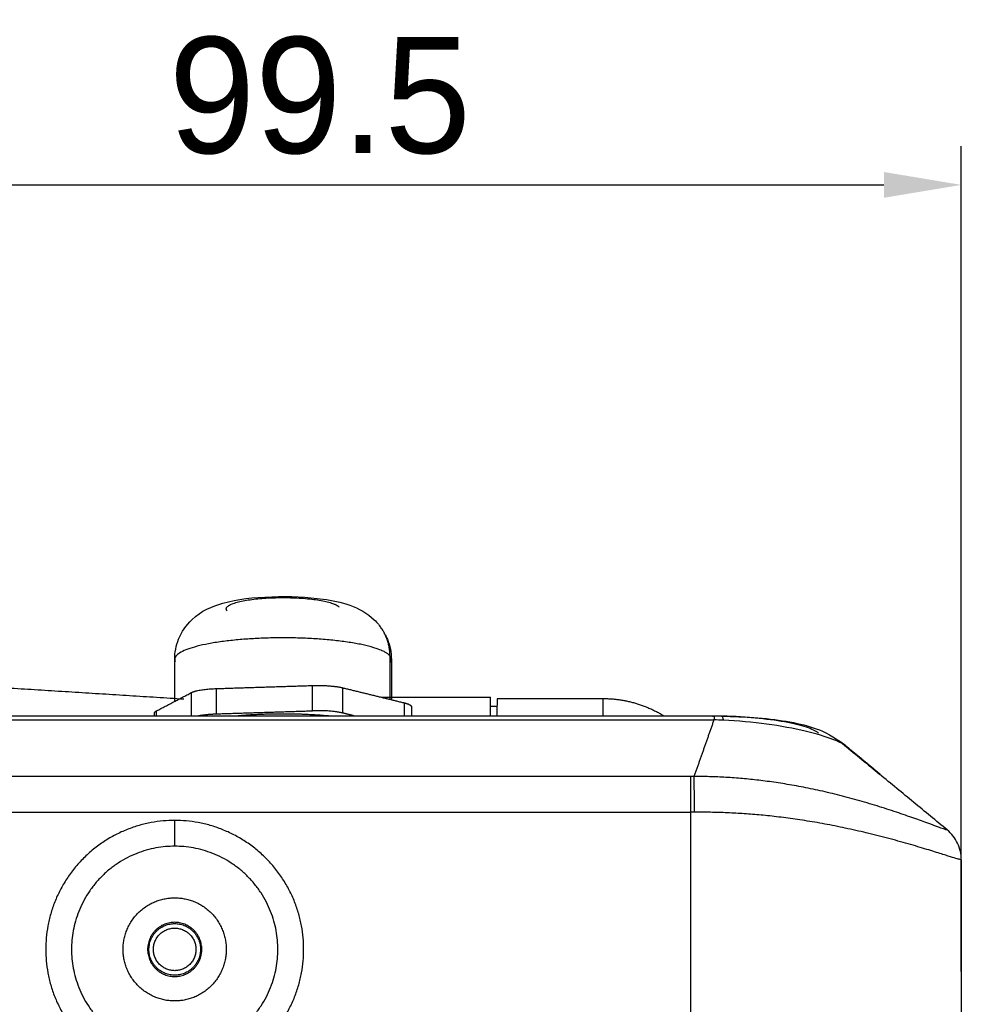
# Model space of a CAD drawing. Header units: millimetres. Extents: x 9946 to 11276, y -4769 to -3439.
# Tile 40 of 100: x 11024 to 11097, y -4471 to -4395. Entities that reach past the tile are written whole.
import ezdxf

# ---------------------------------------------------------------- set-up
doc = ezdxf.new("R2010")
doc.units = ezdxf.units.MM
doc.layers.add('ROXX NEO mini i_Fixture', color=7, linetype='Continuous', true_color=0x000000)
doc.dimstyles.get("Standard").update_dxf_attribs({"dimscale": 10, "dimtxt": 2.5, "dimasz": 3, "dimexe": 1, "dimexo": 0.5, "dimgap": 0.8, "dimtad": 1, "dimtoh": 1, "dimdec": 1, "dimzin": 1, "dimdsep": 46, "dimtxsty": 'Standard', "dimblk": 'OPEN90', "dimcen": 2.5, "dimadec": 1, "dimazin": 1, "dimtfac": 1, "dimtdec": 4, "dimtix": 1, "dimtofl": 0, "dimtmove": 1, "dimatfit": 3, "dimldrblk": 'OPEN90', "dimfxl": 1, "dimtolj": 1, "dimtzin": 1, "dimarcsym": 0})

# ---------------------------------------------------------------- blocks, each defined once
blk = doc.blocks.new('*D7')
at = {"layer": 'Defpoints', "color": 0}
for p in [(11097.165, -4407.87), (10997.68, -4474.867), (11097.165, -4474.867)]:
    blk.add_point(p, dxfattribs=at)
at = {"layer": 'ROXX NEO mini i_Fixture', "color": 0, "lineweight": -2}
for p, q in [((10997.68, -4468.866), (10997.68, -4404.87)), ((11097.165, -4468.866), (11097.165, -4404.87)), ((11003.681, -4407.87), (11091.164, -4407.87))]:
    blk.add_line(p, q, dxfattribs=at)
at = {"layer": 'ROXX NEO mini i_Fixture', "color": 0}
for points in [[(11003.681, -4406.87), (11003.681, -4408.87), (10997.68, -4407.87)], [(11091.164, -4408.87), (11091.164, -4406.87), (11097.165, -4407.87)]]:
    blk.add_solid(points, dxfattribs=at)
at = {"layer": 'ROXX NEO mini i_Fixture', "color": 0, "insert": (11047.422, -4400.969), "char_height": 9.0015, "attachment_point": 5}
blk.add_mtext('\\A1;99.5', dxfattribs=at)

msp = doc.modelspace()

# ---------------------------------------------------------------- linework, layer by layer
at = {"layer": 'ROXX NEO mini i_Fixture', "color": 18, "true_color": 0x000000}
for points, knots in [([(11036.165, -4444.665), (11036.165, -4444.124), (11036.27, -4443.59), (11036.472, -4443.092), (11036.705, -4442.517), (11037.057, -4442.013), (11037.487, -4441.6), (11038.248, -4440.87), (11039.042, -4440.545), (11039.9, -4440.304), (11041.049, -4439.983), (11042.222, -4439.852), (11043.699, -4439.802), (11045.094, -4439.755), (11046.444, -4439.815), (11047.677, -4439.99), (11049.053, -4440.185), (11050.529, -4440.532), (11051.642, -4441.6), (11051.752, -4441.706), (11051.858, -4441.818), (11051.958, -4441.937), (11051.979, -4441.961), (11051.998, -4441.985), (11052.018, -4442.009)], [0, 0, 0, 0, 1.659766, 1.659766, 1.659766, 3.569237, 3.569237, 3.569237, 6.832545, 6.832545, 6.832545, 11.161091, 11.161091, 11.161091, 15.355603, 15.355603, 15.355603, 20.58888, 20.58888, 20.58888, 21.078921, 21.078921, 21.078921, 21.177459, 21.177459, 21.177459, 21.177459]), ([(11036.165, -4444.665), (11036.165, -4444.124), (11036.27, -4443.59), (11036.472, -4443.092), (11036.705, -4442.517), (11037.057, -4442.013), (11037.487, -4441.6), (11038.248, -4440.87), (11039.042, -4440.545), (11039.9, -4440.304), (11041.049, -4439.983), (11042.222, -4439.852), (11043.699, -4439.802), (11045.094, -4439.755), (11046.444, -4439.815), (11047.677, -4439.99), (11049.053, -4440.185), (11050.529, -4440.532), (11051.642, -4441.6), (11051.752, -4441.706), (11051.858, -4441.818), (11051.958, -4441.937), (11051.979, -4441.961), (11051.998, -4441.985), (11052.018, -4442.009)], [0, 0, 0, 0, 1.659766, 1.659766, 1.659766, 3.569237, 3.569237, 3.569237, 6.832545, 6.832545, 6.832545, 11.161091, 11.161091, 11.161091, 15.355603, 15.355603, 15.355603, 20.58888, 20.58888, 20.58888, 21.078921, 21.078921, 21.078921, 21.177459, 21.177459, 21.177459, 21.177459]), ([(11052.506, -4442.76), (11052.561, -4442.868), (11052.612, -4442.979), (11052.657, -4443.092), (11052.859, -4443.59), (11052.965, -4444.124), (11052.965, -4444.665)], [1.035536, 1.035536, 1.035536, 1.035536, 1.411041, 1.411041, 1.411041, 3.070807, 3.070807, 3.070807, 3.070807]), ([(11052.506, -4442.76), (11052.561, -4442.868), (11052.612, -4442.979), (11052.657, -4443.092), (11052.859, -4443.59), (11052.965, -4444.124), (11052.965, -4444.665)], [1.035536, 1.035536, 1.035536, 1.035536, 1.411041, 1.411041, 1.411041, 3.070807, 3.070807, 3.070807, 3.070807]), ([(11061.195, -4447.695), (11061.186, -4447.692), (11061.17, -4447.883), (11061.154, -4448.388), (11061.146, -4448.841), (11061.143, -4449.035)], [0.142619, 0.142619, 0.142619, 0.142619, 1.241274, 2.482548, 3.255228, 3.255228, 3.255228, 3.255228]), ([(11061.195, -4447.695), (11061.186, -4447.692), (11061.17, -4447.883), (11061.154, -4448.388), (11061.146, -4448.841), (11061.143, -4449.035)], [0.142619, 0.142619, 0.142619, 0.142619, 1.241274, 2.482548, 3.255228, 3.255228, 3.255228, 3.255228]), ([(11086.095, -4450.37), (11085.889, -4450.213), (11085.22, -4449.893), (11083.549, -4449.486), (11081.249, -4449.196), (11079.478, -4449.105), (11078.574, -4449.09)], [0, 0, 0, 0, 2.454429, 5.203267, 7.952104, 10.650508, 10.650508, 10.650508, 10.650508]), ([(11086.095, -4450.37), (11085.889, -4450.213), (11085.22, -4449.893), (11083.549, -4449.486), (11081.249, -4449.196), (11079.478, -4449.105), (11078.574, -4449.09)], [0, 0, 0, 0, 2.454429, 5.203267, 7.952104, 10.650508, 10.650508, 10.650508, 10.650508]), ([(11078.65, -4449.041), (11079.595, -4449.057), (11080.525, -4449.106), (11081.398, -4449.183), (11082.294, -4449.263), (11083.127, -4449.372), (11083.872, -4449.509), (11084.658, -4449.654), (11085.295, -4449.813), (11085.917, -4450.038), (11086.566, -4450.272), (11087.248, -4450.614), (11088.096, -4451.305)], [0.365483, 0.365483, 0.365483, 0.365483, 3.224946, 3.224946, 3.224946, 6.157671, 6.157671, 6.157671, 9.180264, 9.180264, 9.180264, 12.716591, 12.716591, 12.716591, 12.716591]), ([(11078.65, -4449.041), (11079.595, -4449.057), (11080.525, -4449.106), (11081.398, -4449.183), (11082.294, -4449.263), (11083.127, -4449.372), (11083.872, -4449.509), (11084.658, -4449.654), (11085.295, -4449.813), (11085.917, -4450.038), (11086.566, -4450.272), (11087.248, -4450.614), (11088.096, -4451.305)], [0.365483, 0.365483, 0.365483, 0.365483, 3.224946, 3.224946, 3.224946, 6.157671, 6.157671, 6.157671, 9.180264, 9.180264, 9.180264, 12.716591, 12.716591, 12.716591, 12.716591]), ([(11096.069, -4457.882), (11095.213, -4457.176), (11093.484, -4455.752), (11091.722, -4454.3), (11090.833, -4453.566)], [0, 0, 0, 0, 3.428897, 6.85326, 6.85326, 6.85326, 6.85326]), ([(11096.069, -4457.882), (11095.213, -4457.176), (11093.484, -4455.752), (11091.722, -4454.3), (11090.833, -4453.566)], [0, 0, 0, 0, 3.428897, 6.85326, 6.85326, 6.85326, 6.85326])]:
    msp.add_open_spline(points, degree=3, knots=knots, dxfattribs=at)
msp.add_rational_spline([(11040.221, -4440.885), (11039.523, -4440.022), (11043.849, -4439.879), (11048.176, -4439.737), (11048.904, -4440.599)], [1, 0.708325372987, 1, 0.708325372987, 1], degree=2, knots=[0, 0, 0, 6.896325, 6.896325, 13.79265, 13.79265, 13.79265], dxfattribs=at)
msp.add_rational_spline([(11040.221, -4440.885), (11039.523, -4440.022), (11043.849, -4439.879), (11048.176, -4439.737), (11048.904, -4440.599)], [1, 0.708325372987, 1, 0.708325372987, 1], degree=2, knots=[0, 0, 0, 6.896325, 6.896325, 13.79265, 13.79265, 13.79265], dxfattribs=at)
at = {"layer": 'ROXX NEO mini i_Fixture', "color": 18, "lineweight": -3, "true_color": 0x000000}
for points, weights in [([(11052.857, -4444.398), (11052.857, -4443.046), (11052.018, -4442.009)], [1, 0.94537731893, 1]), ([(11052.965, -4444.665), (11052.965, -4444.531), (11052.857, -4444.398)], [1, 0.996804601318, 1]), ([(11036.165, -4444.665), (11036.165, -4444.75), (11036.208, -4444.834)], [1, 0.997977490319, 0.998515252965]), ([(11052.857, -4444.931), (11052.965, -4444.799), (11052.965, -4444.665)], [0.946349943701, 0.969696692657, 1]), ([(11046.857, -4446.683), (11048.282, -4446.637), (11049.193, -4446.86)], [1, 0.866025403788, 1]), ([(11037.452, -4447.238), (11037.965, -4446.969), (11039.39, -4446.923)], [1, 0.866025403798, 1]), ([(11053.97, -4448.03), (11054.393, -4448.133), (11054.499, -4448.265)], [1, 0.965925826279, 1]), ([(11054.499, -4448.265), (11054.531, -4448.304), (11054.531, -4448.344)], [1, 0.996804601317, 1]), ([(11060.665, -4449.019), (11060.665, -4447.595), (11060.665, -4447.595)], [0.865146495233, 0.812349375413, 1]), ([(11069.365, -4447.695), (11069.365, -4447.695), (11069.365, -4449.029)], [1, 0.818719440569, 0.861839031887]), ([(11034.598, -4448.825), (11034.598, -4448.733), (11034.761, -4448.647)], [1, 0.983513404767, 1]), ([(11037.982, -4449.03), (11038.562, -4448.91), (11039.39, -4448.883)], [0.936592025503, 0.917528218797, 1]), ([(11049.193, -4448.82), (11048.282, -4448.597), (11046.857, -4448.643)], [1, 0.866025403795, 1]), ([(11076.165, -4453.737), (11076.165, -4454.505), (11076.165, -4456.508)], [1, 0.831671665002, 1]), ([(11076.481, -4456.507), (11076.468, -4454.504), (11076.436, -4453.736)], [1, 0.83165857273, 1])]:
    msp.add_rational_spline(points, weights, degree=2, dxfattribs=at)
for points, weights, knots in [([(11052.848, -4444.386), (11051.564, -4442.867), (11043.864, -4442.996), (11036.165, -4443.124), (11036.165, -4444.665)], [1, 0.73599289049, 1, 0.73599289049, 1], [13.823008, 13.823008, 13.823008, 20.367253, 20.367253, 26.911497, 26.911497, 26.911497]), ([(11040.945, -4449.033), (11042.346, -4448.9), (11043.894, -4448.875), (11046.161, -4448.839), (11048.209, -4449.035)], [0.899473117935, 0.932613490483, 1, 0.904278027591, 0.877657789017], [10.684263, 10.684263, 10.684263, 13.866385, 13.866385, 18.386562, 18.386562, 18.386562]), ([(11036.165, -4457.145), (11026.165, -4457.145), (11026.165, -4467.145), (11026.165, -4477.145), (11036.165, -4477.145)], [1, 0.707106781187, 1, 0.707106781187, 1], [-31.415927, -31.415927, -31.415927, -15.707963, -15.707963, 0, 0, 0]), ([(11036.165, -4477.145), (11046.165, -4477.145), (11046.165, -4467.145), (11046.165, -4457.145), (11036.165, -4457.145)], [1, 0.707106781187, 1, 0.707106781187, 1], [-31.415927, -31.415927, -31.415927, -15.707963, -15.707963, 0, 0, 0]), ([(11036.165, -4459.145), (11028.165, -4459.145), (11028.165, -4467.145), (11028.165, -4475.145), (11036.165, -4475.145)], [1, 0.707106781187, 1, 0.707106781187, 1], [0, 0, 0, 12.566371, 12.566371, 25.132741, 25.132741, 25.132741]), ([(11036.165, -4475.145), (11044.165, -4475.145), (11044.165, -4467.145), (11044.165, -4459.145), (11036.165, -4459.145)], [1, 0.707106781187, 1, 0.707106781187, 1], [0, 0, 0, 12.566371, 12.566371, 25.132741, 25.132741, 25.132741]), ([(11036.165, -4471.145), (11032.165, -4471.145), (11032.165, -4467.145), (11032.165, -4463.145), (11036.165, -4463.145)], [1, 0.707106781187, 1, 0.707106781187, 1], [0, 0, 0, 6.283185, 6.283185, 12.566371, 12.566371, 12.566371]), ([(11036.165, -4463.145), (11040.165, -4463.145), (11040.165, -4467.145), (11040.165, -4471.145), (11036.165, -4471.145)], [1, 0.707106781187, 1, 0.707106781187, 1], [0, 0, 0, 6.283185, 6.283185, 12.566371, 12.566371, 12.566371]), ([(11038.265, -4467.145), (11038.265, -4465.045), (11036.165, -4465.045), (11034.065, -4465.045), (11034.065, -4467.145)], [1, 0.707106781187, 1, 0.707106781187, 1], [-6.597345, -6.597345, -6.597345, -3.298672, -3.298672, 0, 0, 0]), ([(11036.165, -4469.145), (11034.165, -4469.145), (11034.165, -4467.145), (11034.165, -4465.145), (11036.165, -4465.145)], [1, 0.707106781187, 1, 0.707106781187, 1], [0, 0, 0, 3.141593, 3.141593, 6.283185, 6.283185, 6.283185]), ([(11034.515, -4467.145), (11034.515, -4465.495), (11036.165, -4465.495), (11037.815, -4465.495), (11037.815, -4467.145)], [1, 0.707106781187, 1, 0.707106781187, 1], [0, 0, 0, 2.591814, 2.591814, 5.183628, 5.183628, 5.183628]), ([(11036.165, -4465.145), (11038.165, -4465.145), (11038.165, -4467.145), (11038.165, -4469.145), (11036.165, -4469.145)], [1, 0.707106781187, 1, 0.707106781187, 1], [0, 0, 0, 3.141593, 3.141593, 6.283185, 6.283185, 6.283185]), ([(11034.065, -4467.145), (11034.065, -4469.245), (11036.165, -4469.245), (11038.265, -4469.245), (11038.265, -4467.145)], [1, 0.707106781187, 1, 0.707106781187, 1], [-6.597345, -6.597345, -6.597345, -3.298672, -3.298672, 0, 0, 0]), ([(11037.815, -4467.145), (11037.815, -4468.795), (11036.165, -4468.795), (11034.515, -4468.795), (11034.515, -4467.145)], [1, 0.707106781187, 1, 0.707106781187, 1], [0, 0, 0, 2.591814, 2.591814, 5.183628, 5.183628, 5.183628])]:
    msp.add_rational_spline(points, weights, degree=2, knots=knots, dxfattribs=at)
for points, degree in [([(11052.857, -4444.398), (11052.857, -4446.078), (11052.857, -4447.757)], 2), ([(11039.39, -4446.923), (11043.123, -4446.803), (11046.857, -4446.683)], 2), ([(11046.857, -4448.643), (11046.857, -4447.663), (11046.857, -4446.683)], 2), ([(11034.761, -4448.647), (11036.106, -4447.943), (11037.452, -4447.238)], 2), ([(11037.452, -4447.238), (11037.452, -4448.133), (11037.452, -4449.028)], 2), ([(11039.39, -4446.923), (11039.39, -4447.903), (11039.39, -4448.883)], 2), ([(11049.193, -4446.86), (11051.581, -4447.445), (11053.97, -4448.03)], 2), ([(11049.193, -4448.82), (11049.193, -4447.84), (11049.193, -4446.86)], 2), ([(11052.196, -4447.595), (11056.43, -4447.595), (11060.665, -4447.595)], 2), ([(11053.97, -4448.03), (11053.97, -4448.532), (11053.97, -4449.035)], 2), ([(11034.598, -4449.02), (11034.598, -4448.922), (11034.598, -4448.825)], 2), ([(11034.761, -4449.032), (11034.761, -4448.84), (11034.761, -4448.647)], 2), ([(11039.39, -4448.883), (11043.123, -4448.763), (11046.857, -4448.643)], 2), ([(11050.068, -4449.034), (11049.631, -4448.927), (11049.193, -4448.82)], 2), ([(11054.531, -4448.344), (11054.531, -4448.69), (11054.531, -4449.035)], 2), ([(11077.923, -4449.035), (11077.977, -4449.035), (11078.047, -4449.167), (11077.979, -4449.358)], 3), ([(11078.575, -4449.039), (11078.625, -4449.04), (11078.674, -4449.177), (11078.716, -4449.376)], 3), ([(10998.171, -4449.358), (11038.075, -4449.358), (11077.979, -4449.358)], 2), ([(11077.979, -4449.358), (11077.208, -4451.547), (11076.436, -4453.736)], 2), ([(11078.716, -4449.376), (11078.462, -4449.363), (11078.216, -4449.358), (11077.979, -4449.358)], 3), ([(11088.095, -4451.306), (11088.078, -4451.291), (11088.06, -4451.277), (11088.042, -4451.262)], 3), ([(11088.115, -4451.358), (11088.124, -4451.348), (11088.133, -4451.337)], 2), ([(11076.165, -4453.737), (11037.432, -4453.737), (10998.699, -4453.737)], 2), ([(11076.436, -4453.736), (11076.405, -4453.736), (11076.345, -4453.737), (11076.255, -4453.737), (11076.195, -4453.737), (11076.165, -4453.737)], 3), ([(11096.069, -4457.882), (11096.062, -4457.886), (11096.002, -4457.877), (11095.733, -4457.788), (11095.22, -4457.603), (11094.386, -4457.296), (11093.207, -4456.871), (11091.778, -4456.382), (11090.248, -4455.898), (11088.706, -4455.454), (11087.17, -4455.058), (11085.657, -4454.716), (11084.191, -4454.431), (11082.784, -4454.202), (11081.442, -4454.026), (11080.204, -4453.899), (11078.918, -4453.803), (11077.621, -4453.748), (11076.823, -4453.736), (11076.436, -4453.736)], 3), ([(10998.534, -4456.508), (11037.349, -4456.508), (11076.165, -4456.508)], 2), ([(11076.481, -4456.507), (11076.446, -4456.507), (11076.375, -4456.507), (11076.27, -4456.508), (11076.2, -4456.508), (11076.165, -4456.508)], 3), ([(11076.165, -4456.508), (11076.165, -4465.374), (11076.165, -4474.239)], 2), ([(11097.162, -4460.197), (11097.152, -4460.2), (11097.082, -4460.188), (11096.781, -4460.102), (11096.214, -4459.927), (11095.3, -4459.639), (11094.013, -4459.244), (11092.466, -4458.795), (11090.824, -4458.356), (11089.182, -4457.958), (11087.561, -4457.608), (11085.977, -4457.31), (11084.452, -4457.066), (11082.998, -4456.873), (11081.618, -4456.727), (11080.344, -4456.624), (11079.029, -4456.55), (11077.697, -4456.509), (11076.878, -4456.505), (11076.481, -4456.507)], 3), ([(11036.165, -4459.145), (11036.165, -4458.145), (11036.165, -4457.145)], 2)]:
    msp.add_open_spline(points, degree=degree, dxfattribs=at)
at = {"layer": 'ROXX NEO mini i_Fixture', "color": 18, "true_color": 0x000000}
for points, degree in [([(11036.165, -4447.911), (11036.165, -4446.288), (11036.165, -4444.665)], 2), ([(11036.165, -4447.911), (11036.165, -4446.288), (11036.165, -4444.665)], 2), ([(11052.965, -4444.665), (11052.965, -4446.224), (11052.965, -4447.783)], 2), ([(11052.965, -4444.665), (11052.965, -4446.224), (11052.965, -4447.783)], 2), ([(11003.229, -4445.61), (11020.047, -4446.666), (11036.865, -4447.723)], 2), ([(11003.229, -4445.61), (11020.047, -4446.666), (11036.865, -4447.723)], 2), ([(11060.675, -4448.288), (11060.933, -4448.288), (11061.191, -4448.288)], 2), ([(11060.675, -4448.288), (11060.933, -4448.288), (11061.191, -4448.288)], 2), ([(11061.195, -4447.695), (11065.28, -4447.695), (11069.365, -4447.695)], 2), ([(11061.195, -4447.695), (11065.28, -4447.695), (11069.365, -4447.695)], 2), ([(11077.932, -4449.085), (11077.914, -4449.085), (11077.897, -4449.084), (11077.88, -4449.084)], 3), ([(11077.932, -4449.085), (11077.914, -4449.085), (11077.897, -4449.084), (11077.88, -4449.084)], 3), ([(11077.923, -4449.034), (11078.161, -4449.034), (11078.336, -4449.035), (11078.575, -4449.039)], 3), ([(11077.923, -4449.034), (11078.161, -4449.034), (11078.336, -4449.035), (11078.575, -4449.039)], 3), ([(11088.161, -4451.32), (11087.997, -4451.184), (11087.826, -4451.064), (11087.648, -4450.959)], 3), ([(11088.161, -4451.32), (11087.997, -4451.184), (11087.826, -4451.064), (11087.648, -4450.959)], 3), ([(11088.096, -4451.303), (11089.002, -4452.054), (11089.92, -4452.812), (11090.833, -4453.566)], 3), ([(11088.096, -4451.303), (11089.002, -4452.054), (11089.92, -4452.812), (11090.833, -4453.566)], 3), ([(11090.866, -4453.55), (11089.513, -4452.435), (11088.161, -4451.32)], 2), ([(11090.866, -4453.55), (11089.513, -4452.435), (11088.161, -4451.32)], 2), ([(11097.162, -4460.197), (11097.162, -4459.981), (11097.115, -4459.545), (11096.899, -4458.911), (11096.548, -4458.338), (11096.238, -4458.021), (11096.069, -4457.882)], 3), ([(11097.162, -4460.197), (11097.162, -4459.981), (11097.115, -4459.545), (11096.899, -4458.911), (11096.548, -4458.338), (11096.238, -4458.021), (11096.069, -4457.882)], 3), ([(11097.162, -4460.197), (11097.162, -4510.665), (11097.161, -4561.133)], 2), ([(11097.162, -4460.197), (11097.162, -4510.665), (11097.161, -4561.133)], 2)]:
    msp.add_open_spline(points, degree=degree, dxfattribs=at)
msp.add_rational_spline([(11069.365, -4447.695), (11071.921, -4447.695), (11074.097, -4449.035)], [1, 0.895049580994, 0.865311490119], degree=2, dxfattribs=at)
msp.add_rational_spline([(11069.365, -4447.695), (11071.921, -4447.695), (11074.097, -4449.035)], [1, 0.895049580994, 0.865311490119], degree=2, dxfattribs=at)
at = {"layer": 'ROXX NEO mini i_Fixture', "color": 18, "lineweight": -3, "true_color": 0x000000}
for points, knots in [([(10997.651, -4449.029), (11000.964, -4449.029), (11004.278, -4449.029), (11007.591, -4449.029), (11019.358, -4449.03), (11031.132, -4449.032), (11042.914, -4449.033), (11054.573, -4449.035), (11066.243, -4449.037), (11077.923, -4449.035)], [132.216719, 132.216719, 132.216719, 132.216719, 142.153079, 142.153079, 142.153079, 177.47565, 177.47565, 177.47565, 212.487458, 212.487458, 212.487458, 212.487458]), ([(11088.097, -4451.304), (11087.943, -4451.176), (11087.274, -4450.846), (11085.199, -4450.209), (11082.129, -4449.631), (11079.837, -4449.43), (11078.716, -4449.376)], [0.257361, 0.257361, 0.257361, 0.257361, 3.238138, 6.830667, 10.423196, 14.015725, 14.015725, 14.015725, 14.015725])]:
    msp.add_open_spline(points, degree=3, knots=knots, dxfattribs=at)

# ---------------------------------------------------------------- dimensions: what is measured, and where the dimension line sits
at = {"layer": 'ROXX NEO mini i_Fixture', "color": 5, "true_color": 0x0000ff}
dim = msp.add_linear_dim(base=(11097.165, -4407.87), p1=(10997.68, -4474.867), p2=(11097.165, -4474.867), dimstyle='Standard', override={"dimscale": 3.0005, "dimtxt": 3, "dimasz": 2, "dimexe": 1, "dimexo": 2, "dimgap": 0.8, "dimtad": 1, "dimtih": 0, "dimtoh": 0, "dimdec": 1, "dimlfac": 1, "dimzin": 1, "dimtxsty": 'Standard', "dimsah": 0, "dimcen": 2.5, "dimadec": 1, "dimazin": 1, "dimtix": 0, "dimtmove": 0, "dimtzin": 1}, dxfattribs=at)
dim.commit()
dim.dimension.update_dxf_attribs({"geometry": '*D7', "text_midpoint": (11047.422, -4400.969)})

doc.saveas('drawing.dxf')
